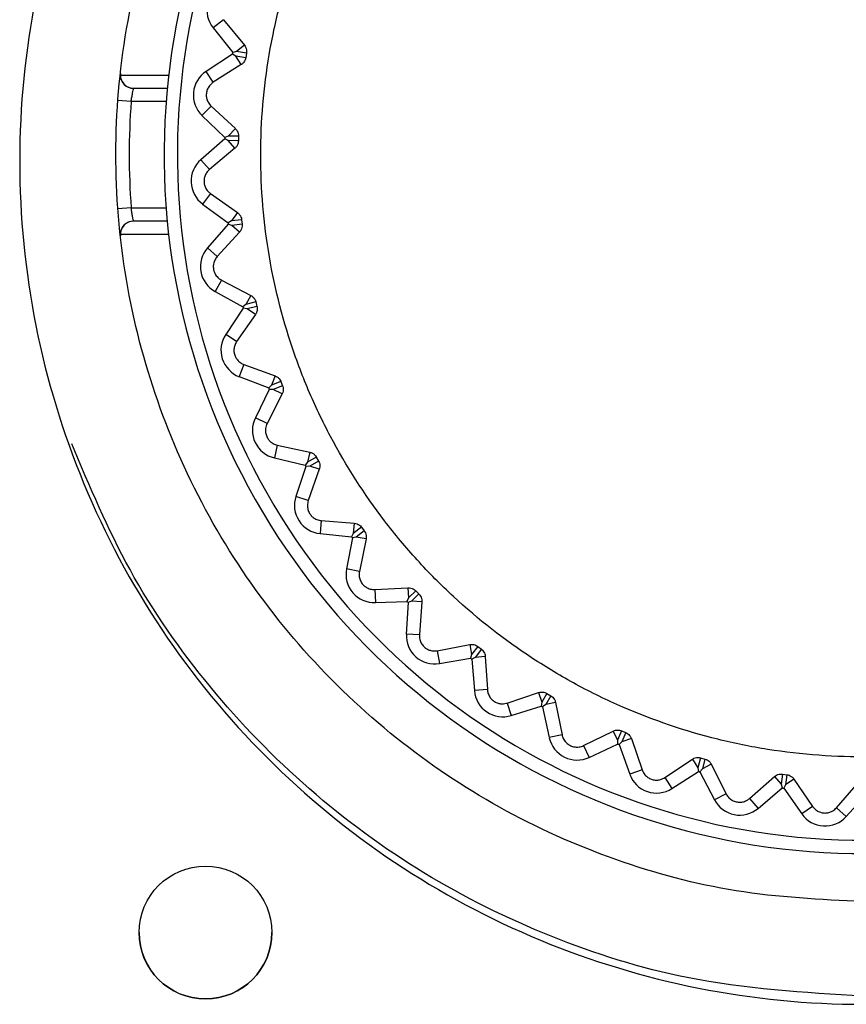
# Model space of a CAD drawing. Header units: millimetres. Extents: x -0.201 to 0.721, y -0.195 to 0.483.
# Tile 75 of 188: x 0.057 to 0.069, y 0.214 to 0.229. Entities that reach past the tile are written whole.
import ezdxf

# ---------------------------------------------------------------- set-up
doc = ezdxf.new("R2010")
doc.units = ezdxf.units.MM

msp = doc.modelspace()

# ---------------------------------------------------------------- linework, layer by layer
at = {"color": 7, "linetype": 'Continuous', "lineweight": 25}
for p, q in [((0.059652, 0.22887), (0.059498, 0.228748)), ((0.059652, 0.22887), (0.059968, 0.228485)), ((0.059498, 0.228748), (0.059793, 0.228375)), ((0.059849, 0.22839), (0.059793, 0.228375)), ((0.059968, 0.228485), (0.059849, 0.22839)), ((0.06, 0.228365), (0.059849, 0.22839)), ((0.05979, 0.228353), (0.059392, 0.228092)), ((0.059838, 0.228321), (0.05979, 0.228353)), ((0.059921, 0.228194), (0.059838, 0.228321)), ((0.05999, 0.228298), (0.059838, 0.228321)), ((0.06, 0.228365), (0.05999, 0.228298)), ((0.0595, 0.227927), (0.059392, 0.228092)), ((0.059921, 0.228194), (0.0595, 0.227927)), ((0.0581, 0.228037), (0.058829, 0.228037)), ((0.0583, 0.227837), (0.058807, 0.227837)), ((0.058263, 0.227637), (0.058064, 0.227651)), ((0.05879, 0.227637), (0.058263, 0.227637)), ((0.059467, 0.227568), (0.05933, 0.227426)), ((0.059467, 0.227568), (0.059832, 0.227229)), ((0.05933, 0.227426), (0.059673, 0.227097)), ((0.059832, 0.227229), (0.059726, 0.227118)), ((0.059672, 0.227074), (0.059313, 0.226762)), ((0.059724, 0.227049), (0.059672, 0.227074)), ((0.059726, 0.227118), (0.059673, 0.227097)), ((0.059824, 0.226934), (0.059724, 0.227049)), ((0.059878, 0.227046), (0.059724, 0.227049)), ((0.05988, 0.227114), (0.059726, 0.227118)), ((0.05988, 0.227114), (0.059878, 0.227046)), ((0.059824, 0.226934), (0.059442, 0.226613)), ((0.059442, 0.226613), (0.059313, 0.226762)), ((0.059457, 0.226253), (0.05934, 0.226094)), ((0.059457, 0.226253), (0.059864, 0.225965)), ((0.058263, 0.226037), (0.058064, 0.226022)), ((0.058263, 0.226037), (0.05879, 0.226037)), ((0.05934, 0.226094), (0.059724, 0.225813)), ((0.059864, 0.225965), (0.059774, 0.225842)), ((0.059927, 0.225858), (0.059774, 0.225842)), ((0.059927, 0.225858), (0.059934, 0.22579)), ((0.058807, 0.225837), (0.0583, 0.225837)), ((0.059726, 0.22579), (0.059412, 0.225434)), ((0.059774, 0.225842), (0.059724, 0.225813)), ((0.059781, 0.225773), (0.059726, 0.22579)), ((0.059934, 0.22579), (0.059781, 0.225773)), ((0.059896, 0.225672), (0.059781, 0.225773)), ((0.058829, 0.225637), (0.0581, 0.225637)), ((0.059896, 0.225672), (0.05956, 0.225303)), ((0.05956, 0.225303), (0.059412, 0.225434)), ((0.059622, 0.224948), (0.059528, 0.224776)), ((0.059622, 0.224948), (0.060064, 0.224717)), ((0.059528, 0.224776), (0.059946, 0.224548)), ((0.060064, 0.224717), (0.059991, 0.224583)), ((0.059951, 0.224526), (0.059687, 0.22413)), ((0.059991, 0.224583), (0.059946, 0.224548)), ((0.060008, 0.224516), (0.059951, 0.224526)), ((0.060141, 0.224619), (0.059991, 0.224583)), ((0.060157, 0.224553), (0.060008, 0.224516)), ((0.060135, 0.224431), (0.060008, 0.224516)), ((0.060141, 0.224619), (0.060157, 0.224553)), ((0.060135, 0.224431), (0.059851, 0.224021)), ((0.059851, 0.224021), (0.059687, 0.22413)), ((0.05996, 0.223678), (0.05989, 0.223494)), ((0.05996, 0.223678), (0.060429, 0.223507)), ((0.05989, 0.223494), (0.060334, 0.223324)), ((0.060429, 0.223507), (0.060374, 0.223365)), ((0.060374, 0.223365), (0.060334, 0.223324)), ((0.060518, 0.223421), (0.060374, 0.223365)), ((0.060543, 0.223357), (0.0604, 0.2233)), ((0.060518, 0.223421), (0.060543, 0.223357)), ((0.060343, 0.223302), (0.060133, 0.222875)), ((0.060537, 0.223233), (0.06031, 0.222789)), ((0.0604, 0.2233), (0.060343, 0.223302)), ((0.060537, 0.223233), (0.0604, 0.2233)), ((0.06031, 0.222789), (0.060133, 0.222875)), ((0.060464, 0.222463), (0.060419, 0.222271)), ((0.060464, 0.222463), (0.060952, 0.222357)), ((0.060952, 0.222357), (0.060917, 0.222208)), ((0.060419, 0.222271), (0.060882, 0.222162)), ((0.060893, 0.222142), (0.060743, 0.221691)), ((0.060917, 0.222208), (0.060882, 0.222162)), ((0.060951, 0.222147), (0.060893, 0.222142)), ((0.061051, 0.222283), (0.060917, 0.222208)), ((0.061085, 0.222223), (0.060951, 0.222147)), ((0.061095, 0.222099), (0.060951, 0.222147)), ((0.061051, 0.222283), (0.061085, 0.222223)), ((0.061095, 0.222099), (0.06093, 0.221629)), ((0.06093, 0.221629), (0.060743, 0.221691)), ((0.061126, 0.221326), (0.061107, 0.22113)), ((0.061126, 0.221326), (0.061623, 0.221286)), ((0.061623, 0.221286), (0.061608, 0.221134)), ((0.061107, 0.22113), (0.06158, 0.221084)), ((0.061608, 0.221134), (0.06158, 0.221084)), ((0.061732, 0.221226), (0.061608, 0.221134)), ((0.061773, 0.221171), (0.06165, 0.221079)), ((0.061732, 0.221226), (0.061773, 0.221171)), ((0.061594, 0.221066), (0.061505, 0.220599)), ((0.06165, 0.221079), (0.061594, 0.221066)), ((0.0618, 0.22105), (0.06165, 0.221079)), ((0.0618, 0.22105), (0.061699, 0.220562)), ((0.061699, 0.220562), (0.061505, 0.220599)), ((0.061933, 0.220288), (0.062431, 0.220315)), ((0.061933, 0.220288), (0.061941, 0.220091)), ((0.062431, 0.220315), (0.062437, 0.220162)), ((0.062547, 0.220269), (0.062437, 0.220162)), ((0.062595, 0.220221), (0.062486, 0.220112)), ((0.062547, 0.220269), (0.062595, 0.220221)), ((0.061941, 0.220091), (0.062416, 0.220109)), ((0.062432, 0.220092), (0.062406, 0.219617)), ((0.062437, 0.220162), (0.062416, 0.220109)), ((0.062486, 0.220112), (0.062432, 0.220092)), ((0.062638, 0.220104), (0.062486, 0.220112)), ((0.062638, 0.220104), (0.062603, 0.219607)), ((0.062603, 0.219607), (0.062406, 0.219617)), ((0.062872, 0.219367), (0.063362, 0.219459)), ((0.062872, 0.219367), (0.062905, 0.219173)), ((0.063362, 0.219459), (0.063388, 0.219309)), ((0.063483, 0.21943), (0.063388, 0.219309)), ((0.063536, 0.219388), (0.063443, 0.219266)), ((0.063483, 0.21943), (0.063536, 0.219388)), ((0.062905, 0.219173), (0.063374, 0.219253)), ((0.063388, 0.219309), (0.063374, 0.219253)), ((0.063443, 0.219266), (0.063392, 0.219239)), ((0.063392, 0.219239), (0.06343, 0.218765)), ((0.063595, 0.219278), (0.063443, 0.219266)), ((0.063595, 0.219278), (0.063626, 0.218781)), ((0.063626, 0.218781), (0.06343, 0.218765)), ((0.063925, 0.218579), (0.064398, 0.218736)), ((0.064398, 0.218736), (0.064444, 0.21859)), ((0.064444, 0.21859), (0.064437, 0.218533)), ((0.064522, 0.218723), (0.064444, 0.21859)), ((0.064581, 0.218688), (0.064504, 0.218555)), ((0.064653, 0.218587), (0.064504, 0.218555)), ((0.064522, 0.218723), (0.064581, 0.218688)), ((0.064653, 0.218587), (0.06475, 0.218098)), ((0.063925, 0.218579), (0.063984, 0.218391)), ((0.063984, 0.218391), (0.064437, 0.218533)), ((0.064504, 0.218555), (0.064457, 0.218521)), ((0.064457, 0.218521), (0.064558, 0.218057)), ((0.065073, 0.217938), (0.065521, 0.218157)), ((0.065521, 0.218157), (0.065586, 0.218018)), ((0.065646, 0.21816), (0.065586, 0.218018)), ((0.065646, 0.21816), (0.065709, 0.218134)), ((0.06475, 0.218098), (0.064558, 0.218057)), ((0.065586, 0.218018), (0.065587, 0.217961)), ((0.06565, 0.217992), (0.065609, 0.217952)), ((0.065709, 0.218134), (0.06565, 0.217992)), ((0.065794, 0.218044), (0.06565, 0.217992)), ((0.065794, 0.218044), (0.065955, 0.217572)), ((0.065073, 0.217938), (0.065157, 0.21776)), ((0.065157, 0.21776), (0.065587, 0.217961)), ((0.065609, 0.217952), (0.06577, 0.217505)), ((0.066297, 0.217456), (0.066712, 0.217733)), ((0.066712, 0.217733), (0.066795, 0.217604)), ((0.066834, 0.217753), (0.066795, 0.217604)), ((0.066834, 0.217753), (0.0669, 0.217735)), ((0.0669, 0.217735), (0.066862, 0.217586)), ((0.065955, 0.217572), (0.06577, 0.217505)), ((0.066403, 0.217291), (0.066803, 0.217547)), ((0.066795, 0.217604), (0.066803, 0.217547)), ((0.066862, 0.217586), (0.066826, 0.217541)), ((0.066997, 0.217657), (0.066862, 0.217586)), ((0.066997, 0.217657), (0.06722, 0.217211)), ((0.066297, 0.217456), (0.066403, 0.217291)), ((0.066826, 0.217541), (0.067046, 0.21712)), ((0.067574, 0.217142), (0.067948, 0.217471)), ((0.067948, 0.217471), (0.068047, 0.217355)), ((0.068067, 0.217507), (0.068047, 0.217355)), ((0.068067, 0.217507), (0.068135, 0.217499)), ((0.068135, 0.217499), (0.068116, 0.217346)), ((0.068241, 0.217434), (0.068116, 0.217346)), ((0.068241, 0.217434), (0.068521, 0.217022)), ((0.067702, 0.216992), (0.068064, 0.2173)), ((0.068047, 0.217355), (0.068064, 0.2173)), ((0.068116, 0.217346), (0.068087, 0.217297)), ((0.068087, 0.217297), (0.068361, 0.216908)), ((0.068881, 0.217), (0.069208, 0.217377)), ((0.06722, 0.217211), (0.067046, 0.21712)), ((0.067574, 0.217142), (0.067702, 0.216992)), ((0.069028, 0.216869), (0.069346, 0.217222)), ((0.068521, 0.217022), (0.068361, 0.216908)), ((0.068881, 0.217), (0.069028, 0.216869)), ((0.058383, 0.215121), (0.058383, 0.21512)), ((0.060383, 0.215123), (0.060383, 0.215123))]:
    msp.add_line(p, q, dxfattribs=at)
msp.add_circle((0.059383, 0.215122), 0.0009999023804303, dxfattribs=at)
for centre, radius, start, end in [((0.069284, 0.226837), 0.0105244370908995, 347.639321, 281.955083), ((0.069284, 0.226837), 0.0103244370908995, 347.639321, 281.955083), ((0.059832, 0.229014), 0.000427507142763, 115.609945, 218.452544), ((0.069284, 0.226837), 0.0096150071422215, 170.791851, 170.930212), ((0.059627, 0.227734), 0.000427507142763, 123.26952, 226.112119), ((0.0583, 0.228037), 0.0002000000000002, 173.765538, 270), ((0.0583, 0.228037), 0.0002000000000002, 173.765538, 179.998859), ((0.0583, 0.228037), 0.0002, 180, 270), ((0.069284, 0.226837), 0.01105, 175.848257, 184.151743), ((0.069284, 0.226837), 0.0096150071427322, 178.451425, 178.589787), ((0.059593, 0.226439), 0.000427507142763, 130.929094, 233.771693), ((0.0583, 0.225637), 0.0002000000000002, 90, 186.234462), ((0.0583, 0.225637), 0.0002, 90, 180), ((0.069284, 0.226837), 0.0096150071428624, 186.111, 186.249362), ((0.0583, 0.225637), 0.0002000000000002, 179.998859, 186.234462), ((0.059733, 0.225151), 0.000427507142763, 138.588669, 241.431268), ((0.069284, 0.226837), 0.0096150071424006, 193.770575, 193.908936), ((0.060043, 0.223893), 0.000427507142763, 146.248243, 249.090842), ((0.069284, 0.226837), 0.0096150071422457, 201.430149, 201.56851), ((0.060517, 0.222687), 0.0004275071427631, 153.907818, 256.750417), ((0.069284, 0.226837), 0.0096150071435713, 209.089724, 209.228085), ((0.061149, 0.221556), 0.0004275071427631, 161.567392, 264.409991), ((0.069284, 0.226837), 0.0096150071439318, 216.749298, 216.887659), ((0.061925, 0.220519), 0.0004275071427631, 169.226966, 272.069565), ((0.069284, 0.226837), 0.0096150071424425, 224.408873, 224.547234), ((0.062833, 0.219594), 0.0004275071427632, 176.886541, 279.72914), ((0.069284, 0.226837), 0.009615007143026, 232.068447, 232.206808), ((0.063856, 0.218799), 0.0004275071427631, 184.546116, 287.388714), ((0.069284, 0.226837), 0.0096150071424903, 239.728022, 239.866383), ((0.064976, 0.218147), 0.0004275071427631, 192.20569, 295.048289), ((0.069284, 0.226837), 0.0096150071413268, 247.387596, 247.525957), ((0.069284, 0.226837), 0.0096150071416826, 255.04717, 255.185532), ((0.066172, 0.21765), 0.0004275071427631, 199.865264, 302.707863), ((0.069284, 0.226837), 0.0096150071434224, 262.706745, 262.845106), ((0.067425, 0.217318), 0.0004275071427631, 207.524839, 310.367438), ((0.06871, 0.217155), 0.0004275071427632, 215.184413, 318.027012), ((0.059383, 0.215122), 0.0010000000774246, 180.072423, 359.992972)]:
    msp.add_arc(centre, radius, start, end, dxfattribs=at)
for points, knots in [([(0.0692842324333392, 0.2394382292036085), (0.0701154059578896, 0.2393909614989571), (0.0717777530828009, 0.2392964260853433), (0.0741754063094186, 0.2385412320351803), (0.0763850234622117, 0.2373675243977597), (0.0783216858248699, 0.2357760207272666), (0.0799109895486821, 0.233839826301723), (0.0810918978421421, 0.2316301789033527), (0.0818190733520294, 0.2292328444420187), (0.0820646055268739, 0.2267396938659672), (0.081819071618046, 0.224246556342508), (0.0810918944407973, 0.2218491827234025), (0.0799109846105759, 0.2196396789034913), (0.0783216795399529, 0.217702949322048), (0.0763850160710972, 0.2161134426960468), (0.0741753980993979, 0.2149322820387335), (0.0717777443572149, 0.2142049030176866), (0.0692842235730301, 0.2139592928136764), (0.0667907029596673, 0.2142049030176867), (0.064393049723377, 0.2149322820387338), (0.0621834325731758, 0.2161134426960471), (0.0602467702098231, 0.2177029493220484), (0.0586574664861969, 0.2196396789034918), (0.057476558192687, 0.221849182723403), (0.0567493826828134, 0.2242465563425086), (0.0565038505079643, 0.2267396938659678), (0.0567493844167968, 0.2292328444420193), (0.0574765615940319, 0.2316301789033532), (0.0586574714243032, 0.2338398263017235), (0.0602467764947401, 0.2357760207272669), (0.0621834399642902, 0.2373675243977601), (0.0643930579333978, 0.2385412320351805), (0.0667907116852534, 0.2392964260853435), (0.0684530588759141, 0.2393909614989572), (0.0692842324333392, 0.2394382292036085)], [0, 0, 0, 0, 0.0312499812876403, 0.062499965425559, 0.093749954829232, 0.1249999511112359, 0.1562499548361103, 0.1874999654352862, 0.2187499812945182, 0.2500000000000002, 0.2812500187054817, 0.312500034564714, 0.3437500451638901, 0.3750000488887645, 0.406250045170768, 0.437500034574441, 0.4687500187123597, 0.5000000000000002, 0.5312499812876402, 0.5624999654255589, 0.5937499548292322, 0.6249999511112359, 0.6562499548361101, 0.6874999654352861, 0.7187499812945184, 0.7500000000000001, 0.7812500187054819, 0.8125000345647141, 0.8437500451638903, 0.8750000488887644, 0.9062500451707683, 0.9375000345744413, 0.9687500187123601, 1, 1, 1, 1]), ([(0.0692842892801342, 0.2155868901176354), (0.0700739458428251, 0.2156343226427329), (0.0714876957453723, 0.2157192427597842), (0.0734601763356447, 0.2163373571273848), (0.0751571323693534, 0.2171776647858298), (0.0767019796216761, 0.2183080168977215), (0.078023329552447, 0.21966754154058), (0.0791074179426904, 0.2212444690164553), (0.0799040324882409, 0.2229651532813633), (0.080404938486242, 0.2248119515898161), (0.0805869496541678, 0.2266992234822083), (0.0804482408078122, 0.2286075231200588), (0.0799953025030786, 0.2304483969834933), (0.0792328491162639, 0.2322029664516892), (0.0781962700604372, 0.2337899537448), (0.0768962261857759, 0.2351931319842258), (0.0753929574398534, 0.2363475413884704), (0.0737018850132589, 0.237241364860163), (0.0719012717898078, 0.2378332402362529), (0.0700096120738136, 0.2381170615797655), (0.0681143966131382, 0.2380796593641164), (0.0662351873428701, 0.2377213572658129), (0.0644589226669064, 0.2370586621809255), (0.0628040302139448, 0.2360983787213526), (0.0613471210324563, 0.2348848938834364), (0.060103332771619, 0.2334307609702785), (0.0591302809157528, 0.2318032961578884), (0.0584380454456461, 0.2300193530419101), (0.0580586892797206, 0.2281616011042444), (0.0579960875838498, 0.2262492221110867), (0.0582530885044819, 0.2243708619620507), (0.0588269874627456, 0.2225458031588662), (0.0596911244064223, 0.2208586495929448), (0.0608365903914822, 0.2193265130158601), (0.0622102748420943, 0.2180209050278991), (0.0637980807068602, 0.2169530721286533), (0.0655264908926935, 0.2161802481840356), (0.0673778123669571, 0.2156811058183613), (0.0686427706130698, 0.2156185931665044), (0.0692842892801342, 0.2155868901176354)], [0, 0, 0, 0, 0.0334831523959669, 0.0599460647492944, 0.0871767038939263, 0.113644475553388, 0.1408801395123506, 0.1673510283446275, 0.1945897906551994, 0.2210608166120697, 0.2482995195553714, 0.2747674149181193, 0.30200268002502, 0.3284657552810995, 0.3556959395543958, 0.3821546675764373, 0.4093804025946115, 0.4358366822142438, 0.4630600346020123, 0.489517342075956, 0.5167419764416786, 0.5432033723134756, 0.5704324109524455, 0.5968987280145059, 0.6241328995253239, 0.6506030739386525, 0.6778411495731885, 0.7043125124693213, 0.7315516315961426, 0.7580207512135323, 0.7852573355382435, 0.8117220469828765, 0.8389539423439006, 0.86541387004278, 0.8926408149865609, 0.9190970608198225, 0.9463202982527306, 0.9727765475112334, 0.9999999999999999, 0.9999999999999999, 0.9999999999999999, 0.9999999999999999]), ([(0.0686313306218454, 0.2358701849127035), (0.0684090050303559, 0.2358492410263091), (0.0677383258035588, 0.2357860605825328), (0.0668557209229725, 0.2355828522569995), (0.0657381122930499, 0.2351983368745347), (0.0648461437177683, 0.2347632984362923), (0.0639929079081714, 0.2342053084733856), (0.0633891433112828, 0.2337325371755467), (0.0626421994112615, 0.2330384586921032), (0.0619850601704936, 0.2322523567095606), (0.0614355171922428, 0.2313931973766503), (0.0609603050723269, 0.2304908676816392), (0.0606004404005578, 0.2295315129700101), (0.0603662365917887, 0.2285387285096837), (0.0602540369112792, 0.227782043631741), (0.0602056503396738, 0.2270229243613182), (0.0602214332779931, 0.2262543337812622), (0.0603289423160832, 0.2252404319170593), (0.0605646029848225, 0.2242437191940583), (0.0609218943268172, 0.2232889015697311), (0.0613589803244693, 0.2223678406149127), (0.0619112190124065, 0.2215056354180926), (0.0625643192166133, 0.2207231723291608), (0.0632814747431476, 0.2199989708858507), (0.0640878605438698, 0.2193683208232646), (0.0649630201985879, 0.2188462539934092), (0.0658793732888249, 0.2184003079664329), (0.0668490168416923, 0.2180721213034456), (0.0678476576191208, 0.2178691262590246), (0.0688600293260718, 0.2177515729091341), (0.069883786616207, 0.2177627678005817), (0.0708935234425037, 0.2179017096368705), (0.0718878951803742, 0.2181258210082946), (0.0728505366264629, 0.2184752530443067), (0.0737576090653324, 0.2189405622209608), (0.07440778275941, 0.2193473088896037), (0.0750195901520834, 0.2198062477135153), (0.0755879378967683, 0.2203118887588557), (0.0761172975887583, 0.2208693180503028), (0.0766804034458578, 0.2215736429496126), (0.0772522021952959, 0.2224704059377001), (0.0776829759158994, 0.2233977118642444), (0.0779508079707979, 0.2241793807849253), (0.0781611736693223, 0.2249631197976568), (0.0783280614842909, 0.22597157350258), (0.0783643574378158, 0.2273053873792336), (0.0782136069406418, 0.2284868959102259), (0.0779586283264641, 0.2294741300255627), (0.0776207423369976, 0.2304361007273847), (0.0771621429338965, 0.2313516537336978), (0.0765948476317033, 0.2321984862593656), (0.0759577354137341, 0.2329940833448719), (0.0752220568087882, 0.2337060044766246), (0.0744065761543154, 0.2343171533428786), (0.0735421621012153, 0.2348569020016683), (0.0726123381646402, 0.2352851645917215), (0.0716406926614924, 0.2355918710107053), (0.0709554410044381, 0.2357458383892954), (0.0701410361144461, 0.2358656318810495), (0.0693861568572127, 0.2359100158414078), (0.0688206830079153, 0.2358801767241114), (0.0686313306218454, 0.2358701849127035)], [0, 0, 0, 0, 0.0117686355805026, 0.035501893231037, 0.0474854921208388, 0.0740600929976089, 0.0875124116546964, 0.1011852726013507, 0.1144282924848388, 0.1412192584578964, 0.1548948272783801, 0.168138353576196, 0.1949304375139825, 0.2086066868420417, 0.221860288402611, 0.2352067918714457, 0.2486604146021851, 0.2623348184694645, 0.2889048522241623, 0.3023549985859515, 0.3160258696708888, 0.3425949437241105, 0.3560354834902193, 0.3697026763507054, 0.3962691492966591, 0.409706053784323, 0.4233709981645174, 0.4499379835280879, 0.4633751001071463, 0.4770401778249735, 0.5036105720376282, 0.5170516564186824, 0.5307191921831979, 0.5572907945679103, 0.5707415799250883, 0.5844128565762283, 0.5976670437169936, 0.611014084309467, 0.6244681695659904, 0.6381428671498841, 0.6584969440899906, 0.6803791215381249, 0.6918611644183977, 0.7020217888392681, 0.7231333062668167, 0.7455732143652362, 0.7721458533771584, 0.7855973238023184, 0.7992695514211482, 0.8258406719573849, 0.8392822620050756, 0.852950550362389, 0.8795176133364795, 0.8929548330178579, 0.9066201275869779, 0.9331861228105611, 0.9466227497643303, 0.960287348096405, 0.970155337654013, 0.9900063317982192, 1, 1, 1, 1]), ([(0.0599682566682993, 0.228484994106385), (0.059974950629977, 0.2284757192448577), (0.0599889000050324, 0.2284563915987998), (0.0600010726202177, 0.2284197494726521), (0.0600034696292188, 0.2283872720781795), (0.0600011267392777, 0.2283698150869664), (0.0600004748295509, 0.228364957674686)], [0, 0, 0, 0, 0.2989830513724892, 0.623043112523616, 0.8951116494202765, 1, 1, 1, 1]), ([(0.0599896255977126, 0.2282975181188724), (0.059986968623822, 0.228285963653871), (0.059981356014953, 0.2282615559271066), (0.0599602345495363, 0.2282260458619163), (0.0599384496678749, 0.2282048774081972), (0.0599238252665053, 0.2281952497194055), (0.0599213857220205, 0.2281936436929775)], [0, 0, 0, 0, 0.2524536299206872, 0.5332846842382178, 0.9221456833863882, 1, 1, 1, 1]), ([(0.0594999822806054, 0.2279270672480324), (0.059486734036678, 0.2279175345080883), (0.0594577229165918, 0.2278966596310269), (0.0594223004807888, 0.2278501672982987), (0.0593985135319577, 0.2277918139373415), (0.0593915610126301, 0.2277318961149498), (0.0593999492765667, 0.2276748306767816), (0.0594231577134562, 0.2276160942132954), (0.0594503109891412, 0.2275862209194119), (0.059466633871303, 0.2275682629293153)], [0, 0, 0, 0, 0.1326573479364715, 0.2904942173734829, 0.4227567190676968, 0.5555559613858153, 0.676690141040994, 0.805645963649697, 0.9999999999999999, 0.9999999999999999, 0.9999999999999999, 0.9999999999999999]), ([(0.0582633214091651, 0.2276368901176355), (0.0582667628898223, 0.2276594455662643), (0.0582736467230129, 0.2277045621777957), (0.0582846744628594, 0.2277645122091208), (0.0582937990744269, 0.2278097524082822), (0.0582989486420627, 0.227833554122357), (0.0582994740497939, 0.2278359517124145), (0.0582996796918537, 0.2278368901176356)], [0, 0, 0, 0, 0.2162015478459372, 0.4324578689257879, 0.6481657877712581, 0.8622937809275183, 1, 1, 1, 1]), ([(0.0598317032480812, 0.227228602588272), (0.0598420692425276, 0.2272172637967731), (0.0598604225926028, 0.2271971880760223), (0.0598762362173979, 0.2271573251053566), (0.0598799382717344, 0.2271292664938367), (0.0598796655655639, 0.2271154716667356), (0.0598796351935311, 0.227113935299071)], [0, 0, 0, 0, 0.3977765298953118, 0.7042770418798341, 0.9670645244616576, 1, 1, 1, 1]), ([(0.0598778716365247, 0.2270456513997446), (0.0598768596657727, 0.227034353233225), (0.0598746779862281, 0.2270099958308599), (0.0598591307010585, 0.2269724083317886), (0.0598403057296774, 0.2269478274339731), (0.059826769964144, 0.2269359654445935), (0.0598240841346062, 0.226933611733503)], [0, 0, 0, 0, 0.2415063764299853, 0.5206568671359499, 0.9048865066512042, 1, 1, 1, 1]), ([(0.0594419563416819, 0.2266132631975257), (0.0594267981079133, 0.2265984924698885), (0.0593981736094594, 0.2265705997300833), (0.0593702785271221, 0.226513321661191), (0.0593584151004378, 0.2264528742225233), (0.0593625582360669, 0.2263942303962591), (0.0593821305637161, 0.2263360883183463), (0.0594145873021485, 0.2262870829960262), (0.0594434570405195, 0.2262638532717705), (0.0594567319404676, 0.2262531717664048)], [0, 0, 0, 0, 0.1706799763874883, 0.322308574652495, 0.4501509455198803, 0.578362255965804, 0.6991222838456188, 0.8616502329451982, 1, 1, 1, 1]), ([(0.0582996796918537, 0.2258368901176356), (0.0582991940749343, 0.2258390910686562), (0.0582982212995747, 0.2258434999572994), (0.058290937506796, 0.2258777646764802), (0.0582810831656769, 0.2259281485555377), (0.0582712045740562, 0.2259843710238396), (0.0582655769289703, 0.226021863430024), (0.0582633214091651, 0.2260368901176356)], [0, 0, 0, 0, 0.2122783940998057, 0.425230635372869, 0.6396831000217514, 0.8555875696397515, 1, 1, 1, 1]), ([(0.0598638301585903, 0.2259652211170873), (0.059875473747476, 0.2259555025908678), (0.0598962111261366, 0.2259381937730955), (0.0599172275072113, 0.2259010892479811), (0.0599248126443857, 0.2258735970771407), (0.0599264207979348, 0.2258596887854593), (0.0599266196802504, 0.2258579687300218)], [0, 0, 0, 0, 0.3930790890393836, 0.7000788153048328, 0.9629083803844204, 1, 1, 1, 1]), ([(0.0599339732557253, 0.2257900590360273), (0.0599344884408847, 0.2257794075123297), (0.0599356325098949, 0.2257557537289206), (0.0599259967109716, 0.2257171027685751), (0.0599106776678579, 0.2256892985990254), (0.0598984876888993, 0.225675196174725), (0.0598955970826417, 0.2256718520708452)], [0, 0, 0, 0, 0.2270515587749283, 0.5042122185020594, 0.8824339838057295, 1, 1, 1, 1]), ([(0.0595595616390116, 0.225303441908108), (0.059546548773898, 0.2252868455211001), (0.0595219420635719, 0.2252554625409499), (0.0595018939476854, 0.225195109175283), (0.0594981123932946, 0.2251336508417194), (0.0595099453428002, 0.2250760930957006), (0.0595369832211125, 0.2250210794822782), (0.059575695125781, 0.224976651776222), (0.0596074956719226, 0.2249574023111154), (0.0596222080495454, 0.2249484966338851)], [0, 0, 0, 0, 0.1701459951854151, 0.3217380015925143, 0.4494714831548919, 0.577578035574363, 0.6981337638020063, 0.8603429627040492, 1, 1, 1, 1]), ([(0.0600640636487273, 0.224717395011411), (0.0600767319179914, 0.2247094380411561), (0.0600994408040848, 0.2246951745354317), (0.0601252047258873, 0.2246615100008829), (0.0601365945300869, 0.2246351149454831), (0.0601401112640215, 0.2246213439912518), (0.0601405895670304, 0.2246194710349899)], [0, 0, 0, 0, 0.3880919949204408, 0.6956859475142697, 0.9586109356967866, 1, 1, 1, 1]), ([(0.0601569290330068, 0.2245531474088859), (0.0601587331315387, 0.224543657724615), (0.0601629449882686, 0.2245215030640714), (0.0601594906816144, 0.2244830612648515), (0.0601483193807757, 0.2244520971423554), (0.0601377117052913, 0.2244356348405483), (0.0601346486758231, 0.2244308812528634)], [0, 0, 0, 0, 0.2057411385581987, 0.4803242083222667, 0.8499405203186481, 1, 1, 1, 1]), ([(0.0598507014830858, 0.224020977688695), (0.0598402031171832, 0.2240031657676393), (0.0598201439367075, 0.2239691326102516), (0.0598080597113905, 0.2239071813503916), (0.0598121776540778, 0.2238456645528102), (0.0598313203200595, 0.2237900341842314), (0.0598651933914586, 0.2237389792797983), (0.0599096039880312, 0.2236995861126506), (0.0599439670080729, 0.2236845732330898), (0.0599601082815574, 0.2236775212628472)], [0, 0, 0, 0, 0.1669670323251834, 0.3190231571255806, 0.4469305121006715, 0.5752259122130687, 0.6955959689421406, 0.8570128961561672, 0.9999999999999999, 0.9999999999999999, 0.9999999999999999, 0.9999999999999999]), ([(0.060428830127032, 0.223507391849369), (0.0604422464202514, 0.2235013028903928), (0.0604664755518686, 0.2234903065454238), (0.0604964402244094, 0.2234607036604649), (0.0605114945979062, 0.223435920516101), (0.0605169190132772, 0.2234225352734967), (0.0605177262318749, 0.2234205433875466)], [0, 0, 0, 0, 0.3825682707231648, 0.6908985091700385, 0.9540019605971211, 1, 1, 1, 1]), ([(0.060542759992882, 0.2233569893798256), (0.0605453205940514, 0.223349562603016), (0.0605520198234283, 0.2233301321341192), (0.0605550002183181, 0.2232938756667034), (0.0605490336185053, 0.2232593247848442), (0.0605402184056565, 0.2232399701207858), (0.0605369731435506, 0.2232328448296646)], [0, 0, 0, 0, 0.1674934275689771, 0.438208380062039, 0.793180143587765, 1, 1, 1, 1]), ([(0.0603101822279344, 0.2227887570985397), (0.0603007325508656, 0.2227654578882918), (0.0602845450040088, 0.2227255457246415), (0.0602843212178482, 0.2226551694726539), (0.0603012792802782, 0.2225937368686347), (0.0603330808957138, 0.2225419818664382), (0.0603772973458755, 0.2224989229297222), (0.0604229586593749, 0.2224737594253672), (0.0604539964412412, 0.2224656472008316), (0.0604644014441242, 0.2224629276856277)], [0, 0, 0, 0, 0.2013838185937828, 0.3449758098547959, 0.4895316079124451, 0.614915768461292, 0.7367322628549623, 0.9117429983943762, 1, 1, 1, 1]), ([(0.0692842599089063, 0.2141640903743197), (0.0683933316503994, 0.2142173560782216), (0.0667878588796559, 0.2143133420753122), (0.0645635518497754, 0.2150165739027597), (0.0626395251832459, 0.2159681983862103), (0.060906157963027, 0.2172421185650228), (0.0594124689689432, 0.2187845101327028), (0.0581881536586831, 0.2205378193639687), (0.0576400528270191, 0.2218400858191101), (0.0573693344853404, 0.2224833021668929)], [0, 0, 0, 0, 0.1725862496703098, 0.3110043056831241, 0.449422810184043, 0.58785888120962, 0.7262959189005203, 0.8648118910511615, 1, 1, 1, 1]), ([(0.060951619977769, 0.2223568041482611), (0.0609654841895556, 0.2223526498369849), (0.0609907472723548, 0.2223450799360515), (0.0610242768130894, 0.2223200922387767), (0.0610428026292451, 0.2222974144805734), (0.0610501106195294, 0.2222846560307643), (0.061051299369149, 0.2222825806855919)], [0, 0, 0, 0, 0.3761619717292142, 0.6854346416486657, 0.9488314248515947, 1, 1, 1, 1]), ([(0.0610845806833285, 0.2222229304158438), (0.0610891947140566, 0.2222133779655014), (0.0610990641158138, 0.2221929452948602), (0.0611055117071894, 0.2221549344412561), (0.0611029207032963, 0.2221229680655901), (0.0610970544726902, 0.2221043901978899), (0.0610953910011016, 0.2220991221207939)], [0, 0, 0, 0, 0.2256187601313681, 0.482598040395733, 0.8532816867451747, 1, 1, 1, 1]), ([(0.0609298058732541, 0.2216287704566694), (0.0609237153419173, 0.2216053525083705), (0.0609130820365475, 0.2215644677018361), (0.0609212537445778, 0.2214955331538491), (0.0609457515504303, 0.2214362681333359), (0.0609839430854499, 0.221388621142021), (0.0610331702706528, 0.2213514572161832), (0.0610822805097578, 0.2213318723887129), (0.0611146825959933, 0.2213278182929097), (0.0611260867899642, 0.2213263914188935)], [0, 0, 0, 0, 0.1941881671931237, 0.3390282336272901, 0.4848697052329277, 0.6107903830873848, 0.7322573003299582, 0.9057656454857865, 1, 1, 1, 1]), ([(0.0616231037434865, 0.2212861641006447), (0.0616370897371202, 0.2212839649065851), (0.0616628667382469, 0.2212799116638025), (0.0616992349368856, 0.2212600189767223), (0.0617209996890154, 0.2212399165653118), (0.0617301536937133, 0.2212280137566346), (0.0617317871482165, 0.2212258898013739)], [0, 0, 0, 0, 0.368326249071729, 0.67884673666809, 0.9426929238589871, 1, 1, 1, 1]), ([(0.06177272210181, 0.2211712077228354), (0.0617758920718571, 0.2211667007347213), (0.061786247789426, 0.2211519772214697), (0.061799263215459, 0.2211211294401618), (0.061804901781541, 0.2210836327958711), (0.0618014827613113, 0.2210604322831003), (0.0617999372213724, 0.2210499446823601)], [0, 0, 0, 0, 0.1176388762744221, 0.384304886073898, 0.7216800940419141, 1, 1, 1, 1]), ([(0.0616985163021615, 0.2205617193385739), (0.0616956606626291, 0.2205388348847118), (0.0616905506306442, 0.2204978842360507), (0.0617065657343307, 0.2204315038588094), (0.0617382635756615, 0.2203751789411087), (0.0617823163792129, 0.2203322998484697), (0.0618357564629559, 0.2203015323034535), (0.061887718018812, 0.2202879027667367), (0.0619210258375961, 0.2202881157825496), (0.0619333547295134, 0.2202881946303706)], [0, 0, 0, 0, 0.1854863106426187, 0.3319189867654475, 0.4793979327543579, 0.6060561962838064, 0.7272020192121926, 0.8990238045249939, 1, 1, 1, 1]), ([(0.0624312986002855, 0.2203145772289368), (0.062445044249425, 0.2203142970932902), (0.0624707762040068, 0.220313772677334), (0.0625091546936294, 0.2202993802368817), (0.0625339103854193, 0.220282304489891), (0.0625448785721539, 0.220271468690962), (0.0625470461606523, 0.2202693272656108)], [0, 0, 0, 0, 0.3580818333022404, 0.6703317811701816, 0.9348493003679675, 1, 1, 1, 1]), ([(0.0625949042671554, 0.2202205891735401), (0.0626034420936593, 0.220210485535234), (0.0626205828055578, 0.2201902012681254), (0.0626361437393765, 0.2201502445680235), (0.0626391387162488, 0.2201215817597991), (0.0626381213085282, 0.2201053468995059), (0.0626380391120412, 0.2201040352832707)], [0, 0, 0, 0, 0.2808651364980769, 0.563870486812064, 0.9647650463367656, 1, 1, 1, 1]), ([(0.0626025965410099, 0.2196066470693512), (0.0626022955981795, 0.2195941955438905), (0.0626015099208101, 0.2195616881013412), (0.0626141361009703, 0.2195086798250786), (0.062645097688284, 0.2194524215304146), (0.0626881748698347, 0.2194088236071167), (0.0627386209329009, 0.2193794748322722), (0.0627986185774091, 0.2193618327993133), (0.0628432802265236, 0.2193618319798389), (0.0628689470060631, 0.2193663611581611), (0.062871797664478, 0.2193668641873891)], [0, 0, 0, 0, 0.1019409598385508, 0.2661392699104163, 0.4013038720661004, 0.5371458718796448, 0.6581130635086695, 0.7840238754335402, 0.9760128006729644, 0.9999999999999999, 0.9999999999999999, 0.9999999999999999, 0.9999999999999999]), ([(0.0633617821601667, 0.219459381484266), (0.0633748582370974, 0.2194609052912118), (0.0633999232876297, 0.2194638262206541), (0.0634393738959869, 0.2194552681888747), (0.063466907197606, 0.2194416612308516), (0.0634797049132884, 0.2194320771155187), (0.0634825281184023, 0.2194299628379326)], [0, 0, 0, 0, 0.3433828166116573, 0.6582178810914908, 0.9246020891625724, 1, 1, 1, 1]), ([(0.0635364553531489, 0.2193880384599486), (0.0635461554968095, 0.2193792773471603), (0.0635657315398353, 0.2193615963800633), (0.0635865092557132, 0.2193242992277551), (0.0635934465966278, 0.2192961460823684), (0.0635946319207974, 0.2192797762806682), (0.0635947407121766, 0.2192782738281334)], [0, 0, 0, 0, 0.2775733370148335, 0.5601759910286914, 0.9596320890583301, 1, 1, 1, 1]), ([(0.0636259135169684, 0.2187805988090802), (0.0636279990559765, 0.2187638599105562), (0.06363251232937, 0.2187276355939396), (0.0636571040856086, 0.2186736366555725), (0.0636973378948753, 0.2186251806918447), (0.0637462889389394, 0.2185910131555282), (0.0638000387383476, 0.218571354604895), (0.0638623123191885, 0.2185637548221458), (0.0639012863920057, 0.2185731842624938), (0.0639246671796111, 0.2185788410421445)], [0, 0, 0, 0, 0.13714190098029, 0.2967860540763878, 0.4271340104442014, 0.5579848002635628, 0.6782208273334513, 0.8069626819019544, 1, 1, 1, 1]), ([(0.0643979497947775, 0.218735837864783), (0.0644097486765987, 0.2187389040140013), (0.064433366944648, 0.2187450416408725), (0.0644726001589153, 0.2187426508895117), (0.0645028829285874, 0.2187330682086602), (0.0645177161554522, 0.2187248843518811), (0.0645215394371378, 0.2187227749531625)], [0, 0, 0, 0, 0.3187266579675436, 0.6380072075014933, 0.9066959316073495, 1, 1, 1, 1]), ([(0.0645805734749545, 0.2186884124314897), (0.0645911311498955, 0.2186812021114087), (0.0646126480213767, 0.2186665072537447), (0.0646382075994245, 0.2186327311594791), (0.0646491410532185, 0.2186055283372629), (0.064652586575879, 0.2185892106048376), (0.064652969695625, 0.2185873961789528)], [0, 0, 0, 0, 0.2715856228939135, 0.5534999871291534, 0.9503520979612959, 1, 1, 1, 1]), ([(0.0655213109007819, 0.2181568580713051), (0.0655325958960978, 0.2181614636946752), (0.0655550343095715, 0.2181706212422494), (0.0655960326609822, 0.2181737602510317), (0.065627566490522, 0.2181676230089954), (0.0656434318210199, 0.2181612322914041), (0.0656455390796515, 0.2181603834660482)], [0, 0, 0, 0, 0.3188025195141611, 0.6338879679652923, 0.9513724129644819, 1, 1, 1, 1]), ([(0.0647502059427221, 0.2180983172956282), (0.0647520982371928, 0.2180901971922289), (0.0647588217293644, 0.2180613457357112), (0.0647810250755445, 0.2180154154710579), (0.0648251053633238, 0.2179662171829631), (0.0648779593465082, 0.2179330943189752), (0.0649346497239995, 0.2179161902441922), (0.0649967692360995, 0.2179132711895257), (0.0650426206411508, 0.2179241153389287), (0.0650681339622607, 0.2179358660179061), (0.0650731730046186, 0.217938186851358)], [0, 0, 0, 0, 0.0686099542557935, 0.2437773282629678, 0.3822551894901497, 0.5215256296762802, 0.6436276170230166, 0.7679893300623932, 0.9541764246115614, 1, 1, 1, 1]), ([(0.0657086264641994, 0.2181341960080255), (0.0657197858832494, 0.2181286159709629), (0.0657427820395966, 0.2181171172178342), (0.0657725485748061, 0.218087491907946), (0.0657873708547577, 0.2180617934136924), (0.0657930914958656, 0.2180458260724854), (0.065793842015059, 0.2180437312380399)], [0, 0, 0, 0, 0.2651535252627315, 0.546400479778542, 0.9404900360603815, 1, 1, 1, 1]), ([(0.0667118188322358, 0.2177327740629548), (0.0667197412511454, 0.2177374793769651), (0.0667384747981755, 0.2177486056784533), (0.0667732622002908, 0.2177580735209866), (0.066808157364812, 0.2177587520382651), (0.0668276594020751, 0.2177543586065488), (0.0668344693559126, 0.2177528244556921)], [0, 0, 0, 0, 0.2424986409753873, 0.5734182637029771, 0.8510411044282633, 1, 1, 1, 1]), ([(0.0669004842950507, 0.2177352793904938), (0.0669119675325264, 0.2177313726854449), (0.0669359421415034, 0.2177232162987), (0.0669692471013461, 0.217698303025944), (0.0669877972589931, 0.2176746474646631), (0.0669957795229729, 0.2176593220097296), (0.0669969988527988, 0.217656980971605)], [0, 0, 0, 0, 0.2579149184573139, 0.538472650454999, 0.9294994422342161, 1, 1, 1, 1]), ([(0.0659554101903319, 0.2175719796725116), (0.0659619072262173, 0.2175562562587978), (0.0659758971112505, 0.2175223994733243), (0.0660140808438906, 0.2174767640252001), (0.0660657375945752, 0.2174407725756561), (0.0661220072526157, 0.2174208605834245), (0.0661790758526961, 0.2174162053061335), (0.066240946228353, 0.2174254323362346), (0.0662759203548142, 0.217444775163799), (0.0662968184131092, 0.217456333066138)], [0, 0, 0, 0, 0.1382254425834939, 0.2976369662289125, 0.4279887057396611, 0.5588349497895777, 0.6792559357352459, 0.8083460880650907, 1, 1, 1, 1]), ([(0.0679482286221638, 0.2174711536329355), (0.0679582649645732, 0.21747883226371), (0.067977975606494, 0.2174939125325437), (0.0680156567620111, 0.2175068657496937), (0.0680468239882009, 0.2175095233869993), (0.06806320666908, 0.2175077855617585), (0.0680671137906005, 0.2175073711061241)], [0, 0, 0, 0, 0.3297366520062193, 0.6475786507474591, 0.9159506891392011, 1, 1, 1, 1]), ([(0.0681348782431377, 0.217498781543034), (0.068146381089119, 0.217496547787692), (0.0681707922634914, 0.2174918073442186), (0.068206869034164, 0.21747209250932), (0.0682289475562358, 0.21745100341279), (0.0682391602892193, 0.2174365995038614), (0.0682409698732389, 0.2174340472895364)], [0, 0, 0, 0, 0.2493224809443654, 0.5291085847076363, 0.9165632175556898, 1, 1, 1, 1]), ([(0.0672200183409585, 0.2172109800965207), (0.0672234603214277, 0.2172045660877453), (0.0672369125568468, 0.2171794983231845), (0.0672690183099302, 0.2171415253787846), (0.0673241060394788, 0.2171047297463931), (0.0673842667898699, 0.2170857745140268), (0.0674438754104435, 0.217083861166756), (0.0675046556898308, 0.2170969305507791), (0.0675469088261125, 0.2171194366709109), (0.0675689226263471, 0.2171378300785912), (0.0675737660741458, 0.2171418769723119)], [0, 0, 0, 0, 0.0599448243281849, 0.2342813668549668, 0.3749081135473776, 0.5163838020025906, 0.6392113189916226, 0.7633818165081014, 0.9479395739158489, 1, 1, 1, 1]), ([(0.0685214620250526, 0.2170217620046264), (0.0685332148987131, 0.2170067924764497), (0.0685566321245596, 0.2169769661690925), (0.0686076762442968, 0.2169433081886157), (0.0686664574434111, 0.2169236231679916), (0.0687257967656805, 0.2169203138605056), (0.0687818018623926, 0.2169317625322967), (0.0688373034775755, 0.2169573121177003), (0.0688650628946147, 0.2169845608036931), (0.0688812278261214, 0.2170004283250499)], [0, 0, 0, 0, 0.1539886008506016, 0.3068173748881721, 0.4364740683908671, 0.5665741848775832, 0.6872669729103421, 0.8178885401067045, 1, 1, 1, 1])]:
    msp.add_open_spline(points, degree=3, knots=knots, dxfattribs=at)

doc.saveas('drawing.dxf')
